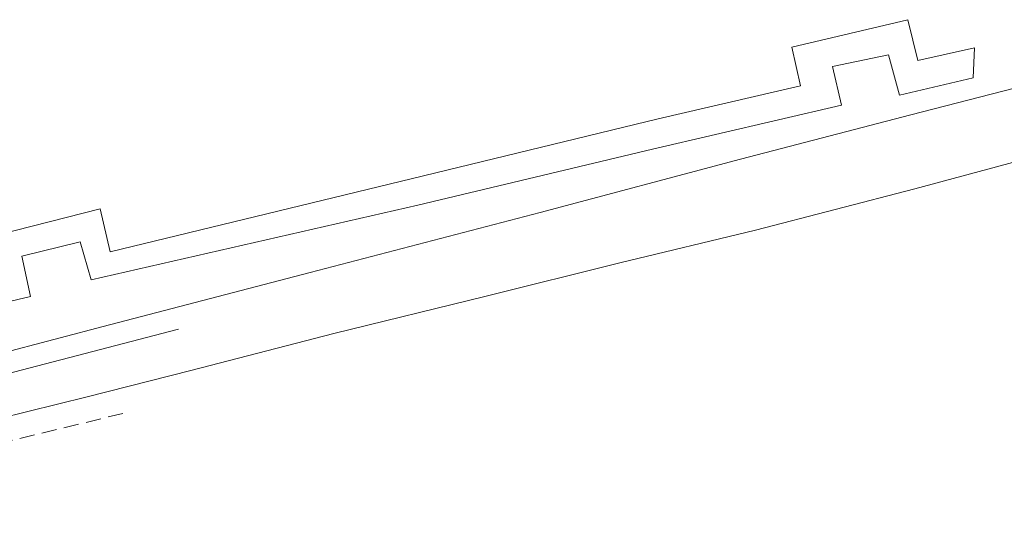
# Model space of a CAD drawing. Header units: feet. Extents: x 7588777 to 15179262, y 5780086 to 11560165.
# Tile 17 of 32: x 7589511 to 7589576, y 5780156 to 5780189. Entities that reach past the tile are written whole.
import ezdxf

# ---------------------------------------------------------------- set-up
doc = ezdxf.new("R2010")
doc.units = ezdxf.units.FT
doc.header["$MEASUREMENT"] = 0
for name, pattern in [('1_OTKC', [1.5, 1, -0.5]), ('1_OTZI', [1.5, 1, -0.5]), ('1_OTZT', [1.5, 1, -0.5]), ('4_SUKP', [0]), ('4_SULO', [0]), ('4_SUWP', [0])]:
    doc.linetypes.add(name, pattern=pattern)
for name, color, linetype, lineweight, transparency in [('OTK_L_2', 7, '1_OTKC', 18, 0.7), ('OTZ_L_3', 7, '1_OTZT', 18, 0.7), ('SUKP_L_0', 34, '4_SUKP', 18, 0.7), ('SUL_L_1', 7, '4_SULO', 18, 0.7), ('SUWP_L_0', 5, '4_SUWP', 18, 0.7)]:
    doc.layers.add(name, color=color, linetype=linetype, lineweight=lineweight, transparency=transparency)

msp = doc.modelspace()

# ---------------------------------------------------------------- linework, layer by layer
at = {"layer": 'OTK_L_2', "linetype": '1_OTKC'}
msp.add_line((7589517.97, 5780163.06), (7589488.99, 5780156), dxfattribs=at)
at = {"layer": 'OTZ_L_3', "linetype": '1_OTZI'}
msp.add_line((7589517.97, 5780163.06), (7589488.99, 5780156), dxfattribs=at)
at = {"layer": 'SUKP_L_0', "linetype": '4_SUKP'}
for p, q in [((7589569.96, 5780182.77), (7589579.92, 5780185.35)), ((7589558.73, 5780179.85), (7589569.96, 5780182.77)), ((7589545.5, 5780176.32), (7589558.73, 5780179.85)), ((7589570.23, 5780177.9), (7589578.09, 5780180.01)), ((7589559.71, 5780175.16), (7589570.23, 5780177.9)), ((7589530.34, 5780172.36), (7589545.5, 5780176.32)), ((7589550.77, 5780173.01), (7589559.71, 5780175.16)), ((7589541.95, 5780170.8), (7589550.77, 5780173.01)), ((7589517.08, 5780168.92), (7589530.34, 5780172.36)), ((7589531.9, 5780168.33), (7589541.95, 5780170.8)), ((7589505.16, 5780165.75), (7589517.08, 5780168.92)), ((7589522.45, 5780165.89), (7589531.9, 5780168.33)), ((7589515.62, 5780164.16), (7589522.45, 5780165.89)), ((7589506.04, 5780161.79), (7589515.62, 5780164.16))]:
    msp.add_line(p, q, dxfattribs=at)
at = {"layer": 'SUL_L_1', "linetype": '4_SULO'}
for p, q in [((7589569.76, 5780189.06), (7589562.11, 5780187.24)), ((7589570.42, 5780186.36), (7589569.76, 5780189.06)), ((7589562.11, 5780187.24), (7589562.68, 5780184.69)), ((7589574.17, 5780187.21), (7589570.42, 5780186.36)), ((7589574.07, 5780185.22), (7589574.17, 5780187.21)), ((7589564.8, 5780185.96), (7589568.49, 5780186.74)), ((7589568.49, 5780186.74), (7589569.21, 5780184.08)), ((7589565.38, 5780183.41), (7589564.8, 5780185.96)), ((7589569.21, 5780184.08), (7589574.07, 5780185.22)), ((7589562.68, 5780184.69), (7589553.3, 5780182.52)), ((7589552.92, 5780180.51), (7589565.38, 5780183.41)), ((7589553.3, 5780182.52), (7589537.81, 5780178.75)), ((7589537.43, 5780176.81), (7589552.92, 5780180.51)), ((7589537.81, 5780178.75), (7589517.13, 5780173.74)), ((7589516.48, 5780176.56), (7589509.657, 5780174.8325)), ((7589515.89, 5780171.88), (7589537.43, 5780176.81)), ((7589517.13, 5780173.74), (7589516.48, 5780176.56)), ((7589511.3, 5780173.45), (7589515.16, 5780174.39)), ((7589515.16, 5780174.39), (7589515.89, 5780171.88)), ((7589511.88, 5780170.79), (7589511.3, 5780173.45)), ((7589501.71, 5780168.35), (7589511.88, 5780170.79))]:
    msp.add_line(p, q, dxfattribs=at)
at = {"layer": 'SUWP_L_0', "linetype": '4_SUWP'}
msp.add_line((7589502.76, 5780163.69), (7589521.65, 5780168.63), dxfattribs=at)

doc.saveas('drawing.dxf')
